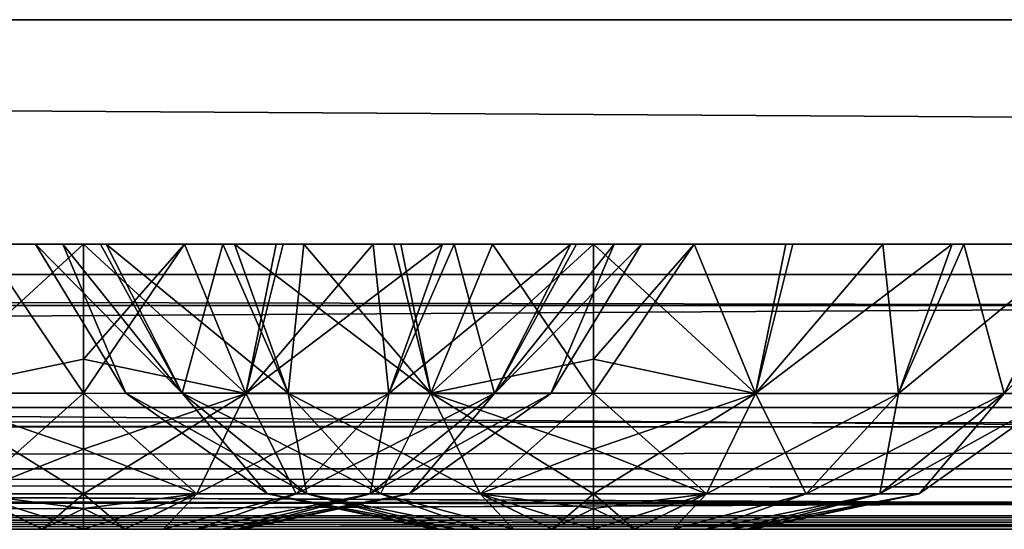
# Model space of a CAD drawing. Header units: millimetres. Extents: x -168 to 168, y -6 to 84.
# Tile 120 of 256: x -65.5 to -61.64, y -2 to 0. Entities that reach past the tile are written whole.
import ezdxf

# ---------------------------------------------------------------- set-up
doc = ezdxf.new("R2010")
doc.units = ezdxf.units.MM
doc.header["$LTSCALE"] = 65.185185
for name, color, linetype in [('14', 7, 'CONTINUOUS'), ('177', 7, 'CONTINUOUS'), ('207', 7, 'CONTINUOUS'), ('209', 7, 'CONTINUOUS'), ('213', 7, 'CONTINUOUS'), ('259', 7, 'CONTINUOUS'), ('260', 7, 'CONTINUOUS'), ('263', 7, 'CONTINUOUS'), ('325', 7, 'CONTINUOUS'), ('500', 7, 'CONTINUOUS'), ('501', 7, 'CONTINUOUS'), ('502', 7, 'CONTINUOUS'), ('54', 7, 'CONTINUOUS'), ('551', 7, 'CONTINUOUS'), ('552', 7, 'CONTINUOUS'), ('553', 7, 'CONTINUOUS'), ('57', 7, 'CONTINUOUS'), ('6', 7, 'CONTINUOUS'), ('63', 7, 'CONTINUOUS'), ('66', 7, 'CONTINUOUS'), ('67', 7, 'CONTINUOUS'), ('70', 7, 'CONTINUOUS')]:
    doc.layers.add(name, color=color, linetype=linetype)

msp = doc.modelspace()

# ---------------------------------------------------------------- linework, layer by layer
at = {"layer": '14', "linetype": 'Continuous'}
for points in [[(-123.8345, -1.5218, -124.8336), (123.8345, -1.7622, -124.7598), (-123.8345, -1.7622, -124.7598), (-123.8345, -1.5218, -124.8336)], [(123.8345, -1.5218, -124.8336), (123.8345, -1.7622, -124.7598), (-123.8345, -1.5218, -124.8336), (123.8345, -1.5218, -124.8336)], [(123.8345, -1.7622, -124.7598), (123.8345, -1.9366, -124.5778), (-123.8345, -1.7622, -124.7598), (123.8345, -1.7622, -124.7598)], [(-38.9332, -1.9508, -124.5504), (-41.0668, -1.9508, -124.5504), (-123.8345, -1.7622, -124.7598), (-38.9332, -1.9508, -124.5504)], [(38.9332, -1.9508, -124.5504), (-123.8345, -1.7622, -124.7598), (41.0668, -1.9508, -124.5504), (38.9332, -1.9508, -124.5504)], [(38.9332, -1.9508, -124.5504), (-38.9332, -1.9508, -124.5504), (-123.8345, -1.7622, -124.7598), (38.9332, -1.9508, -124.5504)], [(-123.8345, -1.9366, -124.5778), (-123.8345, -1.7622, -124.7598), (-41.0668, -1.9508, -124.5504), (-123.8345, -1.9366, -124.5778)], [(123.8345, -1.9366, -124.5778), (41.0668, -1.9508, -124.5504), (-123.8345, -1.7622, -124.7598), (123.8345, -1.9366, -124.5778)], [(-41.3668, -1.9616, -124.5262), (-123.8345, -1.9366, -124.5778), (-41.0668, -1.9508, -124.5504), (-41.3668, -1.9616, -124.5262)], [(-41.5149, -1.9736, -124.4944), (-123.8345, -1.9366, -124.5778), (-41.3668, -1.9616, -124.5262), (-41.5149, -1.9736, -124.4944)], [(-41.6443, -1.9856, -124.4533), (-123.8345, -1.9366, -124.5778), (-41.5149, -1.9736, -124.4944), (-41.6443, -1.9856, -124.4533)], [(-41.8745, -2, -124.334), (-123.8345, -1.9366, -124.5778), (-41.6443, -1.9856, -124.4533), (-41.8745, -2, -124.334)], [(-123.8345, -2, -124.334), (-123.8345, -1.9366, -124.5778), (-41.8745, -2, -124.334), (-123.8345, -2, -124.334)]]:
    msp.add_3dface(points, dxfattribs=at)
at = {"layer": '177', "linetype": 'Continuous'}
for points in [[(123.9009, 0, 124.9), (-123.9009, 0, 124.9), (123.8345, -1.5218, 124.8336), (123.9009, 0, 124.9)], [(123.8345, -1.5218, 124.8336), (-123.9009, 0, 124.9), (-123.8345, -1.5218, 124.8336), (123.8345, -1.5218, 124.8336)]]:
    msp.add_3dface(points, dxfattribs=at)
at = {"layer": '207', "linetype": 'Continuous'}
for points in [[(-120.2355, -1, -59.9675), (-120.6472, -1, -119.9336), (120.2355, -1, -59.9675), (-120.2355, -1, -59.9675)], [(-120.6472, -1, 119.9336), (120.6472, -1, 119.9336), (0, -1, 120.0983), (-120.6472, -1, 119.9336)], [(-59.9675, -1, 120.2355), (-120.6472, -1, 119.9336), (0, -1, 120.0983), (-59.9675, -1, 120.2355)], [(-120.6472, -1, 119.9336), (-120.2355, -1, 59.9675), (120.6472, -1, 119.9336), (-120.6472, -1, 119.9336)], [(-120.5943, -1, 120.2485), (-120.6472, -1, 119.9336), (-59.9675, -1, 120.2355), (-120.5943, -1, 120.2485)], [(120.2355, -1, -59.9675), (-120.6472, -1, -119.9336), (120.6472, -1, -119.9336), (120.2355, -1, -59.9675)], [(-120.5943, -1, -120.2485), (0, -1, -120.0983), (-120.6472, -1, -119.9336), (-120.5943, -1, -120.2485)], [(120.6472, -1, -119.9336), (-120.6472, -1, -119.9336), (0, -1, -120.0983), (120.6472, -1, -119.9336)], [(-119.9336, -1, 120.6472), (-120.5943, -1, 120.2485), (-59.9675, -1, 120.2355), (-119.9336, -1, 120.6472)], [(0, -1, -120.0983), (-120.5943, -1, -120.2485), (-59.9675, -1, -120.2355), (0, -1, -120.0983)], [(-120.5943, -1, -120.2485), (-120.4588, -1, -120.4588), (-59.9675, -1, -120.2355), (-120.5943, -1, -120.2485)], [(-120.4588, -1, -120.4588), (-120.2485, -1, -120.5943), (-59.9675, -1, -120.2355), (-120.4588, -1, -120.4588)], [(-120.2485, -1, -120.5943), (-119.9336, -1, -120.6472), (-59.9675, -1, -120.2355), (-120.2485, -1, -120.5943)], [(-120.0983, -1, 0), (-120.2355, -1, -59.9675), (120.0983, -1, 0), (-120.0983, -1, 0)], [(120.6472, -1, 119.9336), (-120.2355, -1, 59.9675), (120.2355, -1, 59.9675), (120.6472, -1, 119.9336)], [(-120.2355, -1, 59.9675), (-120.0983, -1, 0), (120.2355, -1, 59.9675), (-120.2355, -1, 59.9675)], [(120.0983, -1, 0), (-120.2355, -1, -59.9675), (120.2355, -1, -59.9675), (120.0983, -1, 0)], [(120.2355, -1, 59.9675), (-120.0983, -1, 0), (120.0983, -1, 0), (120.2355, -1, 59.9675)]]:
    msp.add_3dface(points, dxfattribs=at)
at = {"layer": '209', "linetype": 'Continuous'}
for points in [[(-120.0561, -1.1213, -120.7696), (-60.0287, -1.1213, -120.3571), (-119.9336, -1, -120.6472), (-120.0561, -1.1213, -120.7696)], [(-119.9336, -1, -120.6472), (-60.0287, -1.1213, -120.3571), (-59.9675, -1, -120.2355), (-119.9336, -1, -120.6472)]]:
    msp.add_3dface(points, dxfattribs=at)
at = {"layer": '213', "linetype": 'Continuous'}
for points in [[(-60.0287, -1.1213, 120.3571), (-120.0561, -1.1213, 120.7696), (-119.9336, -1, 120.6472), (-60.0287, -1.1213, 120.3571)], [(-60.0287, -1.1213, 120.3571), (-119.9336, -1, 120.6472), (-59.9675, -1, 120.2355), (-60.0287, -1.1213, 120.3571)]]:
    msp.add_3dface(points, dxfattribs=at)
at = {"layer": '259', "linetype": 'Continuous'}
for points in [[(106.3425, 0, -123.6095), (-112, 0, -123.8023), (121.0088, 0, -124.1092), (106.3425, 0, -123.6095)], [(-106.3425, 0, -123.6095), (-112, 0, -123.8023), (106.3425, 0, -123.6095), (-106.3425, 0, -123.6095)], [(121.0088, 0, -124.1092), (-112, 0, -125), (125, 0, -125), (121.0088, 0, -124.1092)], [(-112, 0, -123.8023), (-112, 0, -125), (121.0088, 0, -124.1092), (-112, 0, -123.8023)], [(104.9445, 0, -123.5717), (-106.3425, 0, -123.6095), (106.3425, 0, -123.6095), (104.9445, 0, -123.5717)], [(-104.9445, 0, -123.5718), (-106.3425, 0, -123.6095), (104.9445, 0, -123.5717), (-104.9445, 0, -123.5718)], [(103.5462, 0, -123.5522), (-104.9445, 0, -123.5718), (104.9445, 0, -123.5717), (103.5462, 0, -123.5522)], [(-103.5462, 0, -123.5522), (-104.9445, 0, -123.5718), (103.5462, 0, -123.5522), (-103.5462, 0, -123.5522)], [(-51.7735, 0, -123.2452), (-103.5462, 0, -123.5522), (51.7735, 0, -123.2453), (-51.7735, 0, -123.2452)], [(51.7735, 0, -123.2453), (-103.5462, 0, -123.5522), (103.5462, 0, -123.5522), (51.7735, 0, -123.2453)]]:
    msp.add_3dface(points, dxfattribs=at)
at = {"layer": '260', "linetype": 'Continuous'}
for points in [[(-112, 0, -125), (-112.0875, 1, -124.9913), (124.6586, 39.1161, -124.6586), (-112, 0, -125)], [(125, 0, -125), (-112, 0, -125), (124.6586, 39.1161, -124.6586), (125, 0, -125)]]:
    msp.add_3dface(points, dxfattribs=at)
at = {"layer": '263', "linetype": 'Continuous'}
for points in [[(-125, 0, 125), (112, 0, 125), (-124.6586, 39.1161, 124.6586), (-125, 0, 125)], [(112, 0, 125), (112.0875, 1, 124.9913), (-124.6586, 39.1161, 124.6586), (112, 0, 125)]]:
    msp.add_3dface(points, dxfattribs=at)
at = {"layer": '325', "linetype": 'Continuous'}
for points in [[(112, 0, 125), (-125, 0, 125), (-121.0088, 0, 124.1092), (112, 0, 125)], [(-106.3425, 0, 123.6095), (112, 0, 123.8023), (-121.0088, 0, 124.1092), (-106.3425, 0, 123.6095)], [(112, 0, 123.8023), (112, 0, 125), (-121.0088, 0, 124.1092), (112, 0, 123.8023)], [(106.3425, 0, 123.6095), (112, 0, 123.8023), (-106.3425, 0, 123.6095), (106.3425, 0, 123.6095)], [(-104.9445, 0, 123.5717), (106.3425, 0, 123.6095), (-106.3425, 0, 123.6095), (-104.9445, 0, 123.5717)], [(-103.5462, 0, 123.5522), (104.9445, 0, 123.5718), (-104.9445, 0, 123.5717), (-103.5462, 0, 123.5522)], [(104.9445, 0, 123.5718), (106.3425, 0, 123.6095), (-104.9445, 0, 123.5717), (104.9445, 0, 123.5718)], [(103.5462, 0, 123.5522), (104.9445, 0, 123.5718), (-103.5462, 0, 123.5522), (103.5462, 0, 123.5522)], [(-51.7735, 0, 123.2453), (103.5462, 0, 123.5522), (-103.5462, 0, 123.5522), (-51.7735, 0, 123.2453)]]:
    msp.add_3dface(points, dxfattribs=at)
at = {"layer": '500', "linetype": 'Continuous'}
for points in [[(-65.5635, -2, 46.0413), (-65.5629, -2, 44.9583), (-65.4125, -2, 46.1041), (-65.5635, -2, 46.0413)], [(-65.5629, -2, 44.9583), (-65.4121, -2, 44.8958), (-65.4125, -2, 46.1041), (-65.5629, -2, 44.9583)], [(-65.4125, -2, 46.1041), (-65.25, -2, 44.8744), (-65.25, -2, 46.1256), (-65.4125, -2, 46.1041)], [(-65.4121, -2, 44.8958), (-65.25, -2, 44.8744), (-65.4125, -2, 46.1041), (-65.4121, -2, 44.8958)], [(-65.0879, -2, 46.1042), (-65.25, -2, 46.1256), (-65.0875, -2, 44.8959), (-65.0879, -2, 46.1042)], [(-65.25, -2, 46.1256), (-65.25, -2, 44.8744), (-65.0875, -2, 44.8959), (-65.25, -2, 46.1256)], [(-64.9371, -2, 46.0417), (-65.0879, -2, 46.1042), (-65.0875, -2, 44.8959), (-64.9371, -2, 46.0417)], [(-64.9365, -2, 44.9587), (-64.9371, -2, 46.0417), (-65.0875, -2, 44.8959), (-64.9365, -2, 44.9587)], [(-64.8076, -2, 45.9423), (-64.9371, -2, 46.0417), (-64.9365, -2, 44.9587), (-64.8076, -2, 45.9423)], [(-64.8072, -2, 45.0582), (-64.8076, -2, 45.9423), (-64.9365, -2, 44.9587), (-64.8072, -2, 45.0582)], [(-64.7082, -2, 45.8127), (-64.8076, -2, 45.9423), (-64.8072, -2, 45.0582), (-64.7082, -2, 45.8127)], [(-64.7079, -2, 45.1877), (-64.7082, -2, 45.8127), (-64.8072, -2, 45.0582), (-64.7079, -2, 45.1877)], [(-64.6458, -2, 45.662), (-64.7082, -2, 45.8127), (-64.7079, -2, 45.1877), (-64.6458, -2, 45.662)], [(-64.6456, -2, 45.3385), (-64.6458, -2, 45.662), (-64.7079, -2, 45.1877), (-64.6456, -2, 45.3385)], [(-64.6244, -2, 45.5003), (-64.6458, -2, 45.662), (-64.6456, -2, 45.3385), (-64.6244, -2, 45.5003)]]:
    msp.add_3dface(points, dxfattribs=at)
at = {"layer": '501', "linetype": 'Continuous'}
for points in [[(-66.0058, -0.8815, 43.4094), (-65.25, -0.8815, 43.277), (-65.8871, -1.4659, 43.7495), (-66.0058, -0.8815, 43.4094)], [(-65.8871, -1.4659, 43.7495), (-65.25, -0.8815, 43.277), (-65.25, -1.3318, 43.5234), (-65.8871, -1.4659, 43.7495)], [(-65.25, -1.4658, 47.3629), (-65.6452, -0.8815, 47.6876), (-65.8871, -1.4659, 47.2505), (-65.25, -1.4658, 47.3629)], [(-65.25, -0.8815, 47.723), (-65.6452, -0.8815, 47.6876), (-65.25, -1.4658, 47.3629), (-65.25, -0.8815, 47.723)], [(-65.25, -1.3318, 47.4766), (-65.25, -0.8815, 47.723), (-65.25, -1.4658, 47.3629), (-65.25, -1.3318, 47.4766)], [(-65.25, -1.4658, 43.6371), (-65.8871, -1.4659, 43.7495), (-65.25, -1.3318, 43.5234), (-65.25, -1.4658, 43.6371)], [(-65.25, -1.4658, 47.3629), (-65.8871, -1.4659, 47.2505), (-65.25, -1.6856, 47.1105), (-65.25, -1.4658, 47.3629)], [(-65.8871, -1.4659, 43.7495), (-65.25, -1.4658, 43.6371), (-65.6943, -1.8609, 44.2794), (-65.8871, -1.4659, 43.7495)], [(-65.25, -1.8609, 46.799), (-65.8871, -1.4659, 47.2505), (-65.6943, -1.8609, 46.7206), (-65.25, -1.8609, 46.799)], [(-65.25, -1.6856, 47.1105), (-65.8871, -1.4659, 47.2505), (-65.25, -1.8609, 46.799), (-65.25, -1.6856, 47.1105)], [(-65.25, -1.4658, 43.6371), (-65.25, -1.6856, 43.8895), (-65.6943, -1.8609, 44.2794), (-65.25, -1.4658, 43.6371)], [(-65.6943, -1.8609, 44.2794), (-65.25, -1.6856, 43.8895), (-65.25, -1.8609, 44.201), (-65.6943, -1.8609, 44.2794)], [(-65.5635, -2, 46.0413), (-65.4125, -2, 46.1041), (-65.6943, -1.8609, 46.7206), (-65.5635, -2, 46.0413)], [(-65.4125, -2, 46.1041), (-65.25, -2, 46.1256), (-65.6943, -1.8609, 46.7206), (-65.4125, -2, 46.1041)], [(-65.6943, -1.8609, 46.7206), (-65.25, -2, 46.1256), (-65.25, -1.9185, 46.6457), (-65.6943, -1.8609, 46.7206)], [(-65.25, -1.8609, 46.799), (-65.6943, -1.8609, 46.7206), (-65.25, -1.9185, 46.6457), (-65.25, -1.8609, 46.799)], [(-65.4121, -2, 44.8958), (-65.6943, -1.8609, 44.2794), (-65.25, -1.8609, 44.201), (-65.4121, -2, 44.8958)], [(-65.4121, -2, 44.8958), (-65.5629, -2, 44.9583), (-65.6943, -1.8609, 44.2794), (-65.4121, -2, 44.8958)], [(-65.4121, -2, 44.8958), (-65.25, -1.8609, 44.201), (-65.25, -1.9185, 44.3543), (-65.4121, -2, 44.8958)], [(-65.25, -2, 44.8744), (-65.4121, -2, 44.8958), (-65.25, -1.9185, 44.3543), (-65.25, -2, 44.8744)]]:
    msp.add_3dface(points, dxfattribs=at)
at = {"layer": '502', "linetype": 'Continuous'}
for points in [[(-65.25, -0.8815, 47.723), (-65.25, -1.3318, 47.4766), (-64.6131, -1.4666, 47.2498), (-65.25, -0.8815, 47.723)], [(-65.25, -0.8815, 47.723), (-64.6131, -1.4666, 47.2498), (-64.4942, -0.8815, 47.5906), (-65.25, -0.8815, 47.723)], [(-65.25, -1.3318, 43.5234), (-65.25, -0.8815, 43.277), (-64.8548, -0.8815, 43.3124), (-65.25, -1.3318, 43.5234)], [(-64.6131, -1.4666, 43.7502), (-65.25, -1.4658, 43.6371), (-64.8548, -0.8815, 43.3124), (-64.6131, -1.4666, 43.7502)], [(-65.25, -1.4658, 43.6371), (-65.25, -1.3318, 43.5234), (-64.8548, -0.8815, 43.3124), (-65.25, -1.4658, 43.6371)], [(-64.4666, -0.8815, 43.4196), (-64.6131, -1.4666, 43.7502), (-64.8548, -0.8815, 43.3124), (-64.4666, -0.8815, 43.4196)], [(-64.0531, -1.4666, 44.0736), (-64.6131, -1.4666, 43.7502), (-64.1138, -0.8815, 43.5893), (-64.0531, -1.4666, 44.0736)], [(-64.1138, -0.8815, 43.5893), (-64.6131, -1.4666, 43.7502), (-64.4666, -0.8815, 43.4196), (-64.1138, -0.8815, 43.5893)], [(-64.4942, -0.8815, 47.5906), (-64.6131, -1.4666, 47.2498), (-63.8424, -0.8815, 47.2206), (-64.4942, -0.8815, 47.5906)], [(-64.6131, -1.4666, 47.2498), (-64.0531, -1.4666, 46.9264), (-63.8424, -0.8815, 47.2206), (-64.6131, -1.4666, 47.2498)], [(-63.7967, -0.8815, 43.8178), (-64.0531, -1.4666, 44.0736), (-64.1138, -0.8815, 43.5893), (-63.7967, -0.8815, 43.8178)], [(-63.6374, -1.4666, 44.569), (-64.0531, -1.4666, 44.0736), (-63.7967, -0.8815, 43.8178), (-63.6374, -1.4666, 44.569)], [(-64.0531, -1.4666, 46.9264), (-63.6374, -1.4666, 46.431), (-63.3385, -0.8815, 46.6349), (-64.0531, -1.4666, 46.9264)], [(-63.8424, -0.8815, 47.2206), (-64.0531, -1.4666, 46.9264), (-63.3385, -0.8815, 46.6349), (-63.8424, -0.8815, 47.2206)], [(-63.3165, -0.8815, 44.4031), (-63.6374, -1.4666, 44.569), (-63.7967, -0.8815, 43.8178), (-63.3165, -0.8815, 44.4031)], [(-63.0614, -0.8815, 45.1105), (-63.6374, -1.4666, 44.569), (-63.3165, -0.8815, 44.4031), (-63.0614, -0.8815, 45.1105)], [(-63.4162, -1.4666, 45.1766), (-63.6374, -1.4666, 44.569), (-63.0614, -0.8815, 45.1105), (-63.4162, -1.4666, 45.1766)], [(-63.3385, -0.8815, 46.6349), (-63.6374, -1.4666, 46.431), (-63.1679, -0.8814, 46.279), (-63.3385, -0.8815, 46.6349)], [(-63.6374, -1.4666, 46.431), (-63.4162, -1.4666, 45.8233), (-63.1679, -0.8814, 46.279), (-63.6374, -1.4666, 46.431)], [(-63.0608, -0.8815, 45.8864), (-63.4162, -1.4666, 45.1766), (-63.0614, -0.8815, 45.1105), (-63.0608, -0.8815, 45.8864)], [(-63.1679, -0.8814, 46.279), (-63.4162, -1.4666, 45.8233), (-63.0608, -0.8815, 45.8864), (-63.1679, -0.8814, 46.279)], [(-63.4162, -1.4666, 45.8233), (-63.4162, -1.4666, 45.1766), (-63.0608, -0.8815, 45.8864), (-63.4162, -1.4666, 45.8233)], [(-65.25, -1.3318, 47.4766), (-65.25, -1.4658, 47.3629), (-64.6131, -1.4666, 47.2498), (-65.25, -1.3318, 47.4766)], [(-65.25, -1.4658, 47.3629), (-65.25, -1.6856, 47.1105), (-64.8059, -1.8612, 46.72), (-65.25, -1.4658, 47.3629)], [(-65.25, -1.6856, 43.8895), (-65.25, -1.4658, 43.6371), (-64.6131, -1.4666, 43.7502), (-65.25, -1.6856, 43.8895)], [(-64.6131, -1.4666, 47.2498), (-65.25, -1.4658, 47.3629), (-64.8059, -1.8612, 46.72), (-64.6131, -1.4666, 47.2498)], [(-65.25, -1.8609, 44.201), (-64.6131, -1.4666, 43.7502), (-64.806, -1.8612, 44.28), (-65.25, -1.8609, 44.201)], [(-65.25, -1.8609, 44.201), (-65.25, -1.6856, 43.8895), (-64.6131, -1.4666, 43.7502), (-65.25, -1.8609, 44.201)], [(-64.6131, -1.4666, 43.7502), (-64.0531, -1.4666, 44.0736), (-64.806, -1.8612, 44.28), (-64.6131, -1.4666, 43.7502)], [(-64.806, -1.8612, 44.28), (-64.0531, -1.4666, 44.0736), (-64.4155, -1.8612, 44.5055), (-64.806, -1.8612, 44.28)], [(-64.4155, -1.8612, 46.4945), (-64.6131, -1.4666, 47.2498), (-64.8059, -1.8612, 46.72), (-64.4155, -1.8612, 46.4945)], [(-64.0531, -1.4666, 46.9264), (-64.6131, -1.4666, 47.2498), (-64.4155, -1.8612, 46.4945), (-64.0531, -1.4666, 46.9264)], [(-64.0531, -1.4666, 44.0736), (-63.6374, -1.4666, 44.569), (-64.4155, -1.8612, 44.5055), (-64.0531, -1.4666, 44.0736)], [(-64.4155, -1.8612, 44.5055), (-63.6374, -1.4666, 44.569), (-64.1257, -1.8612, 44.8509), (-64.4155, -1.8612, 44.5055)], [(-64.1257, -1.8612, 46.1491), (-64.0531, -1.4666, 46.9264), (-64.4155, -1.8612, 46.4945), (-64.1257, -1.8612, 46.1491)], [(-63.6374, -1.4666, 44.569), (-63.4162, -1.4666, 45.1766), (-64.1257, -1.8612, 44.8509), (-63.6374, -1.4666, 44.569)], [(-63.6374, -1.4666, 46.431), (-64.0531, -1.4666, 46.9264), (-64.1257, -1.8612, 46.1491), (-63.6374, -1.4666, 46.431)], [(-63.9715, -1.8612, 45.7254), (-63.6374, -1.4666, 46.431), (-64.1257, -1.8612, 46.1491), (-63.9715, -1.8612, 45.7254)], [(-64.1257, -1.8612, 44.8509), (-63.4162, -1.4666, 45.1766), (-63.9715, -1.8612, 45.2746), (-64.1257, -1.8612, 44.8509)], [(-63.4162, -1.4666, 45.1766), (-63.4162, -1.4666, 45.8233), (-63.9715, -1.8612, 45.2746), (-63.4162, -1.4666, 45.1766)], [(-63.9715, -1.8612, 45.2746), (-63.4162, -1.4666, 45.8233), (-63.9715, -1.8612, 45.7254), (-63.9715, -1.8612, 45.2746)], [(-63.4162, -1.4666, 45.8233), (-63.6374, -1.4666, 46.431), (-63.9715, -1.8612, 45.7254), (-63.4162, -1.4666, 45.8233)], [(-65.25, -1.6856, 47.1105), (-65.25, -1.8609, 46.799), (-64.8059, -1.8612, 46.72), (-65.25, -1.6856, 47.1105)], [(-65.25, -1.9185, 44.3543), (-65.25, -1.8609, 44.201), (-64.806, -1.8612, 44.28), (-65.25, -1.9185, 44.3543)], [(-65.25, -1.8609, 46.799), (-65.0879, -2, 46.1042), (-64.8059, -1.8612, 46.72), (-65.25, -1.8609, 46.799)], [(-65.0879, -2, 46.1042), (-65.25, -1.8609, 46.799), (-65.25, -1.9185, 46.6457), (-65.0879, -2, 46.1042)], [(-65.25, -2, 44.8744), (-65.25, -1.9185, 44.3543), (-64.806, -1.8612, 44.28), (-65.25, -2, 44.8744)], [(-65.0875, -2, 44.8959), (-65.25, -2, 44.8744), (-64.806, -1.8612, 44.28), (-65.0875, -2, 44.8959)], [(-65.0879, -2, 46.1042), (-64.9371, -2, 46.0417), (-64.8059, -1.8612, 46.72), (-65.0879, -2, 46.1042)], [(-64.9365, -2, 44.9587), (-65.0875, -2, 44.8959), (-64.806, -1.8612, 44.28), (-64.9365, -2, 44.9587)], [(-64.9371, -2, 46.0417), (-64.4155, -1.8612, 46.4945), (-64.8059, -1.8612, 46.72), (-64.9371, -2, 46.0417)], [(-64.9371, -2, 46.0417), (-64.8076, -2, 45.9423), (-64.4155, -1.8612, 46.4945), (-64.9371, -2, 46.0417)], [(-64.9365, -2, 44.9587), (-64.806, -1.8612, 44.28), (-64.4155, -1.8612, 44.5055), (-64.9365, -2, 44.9587)], [(-64.8072, -2, 45.0582), (-64.9365, -2, 44.9587), (-64.4155, -1.8612, 44.5055), (-64.8072, -2, 45.0582)], [(-64.8076, -2, 45.9423), (-64.1257, -1.8612, 46.1491), (-64.4155, -1.8612, 46.4945), (-64.8076, -2, 45.9423)], [(-64.8076, -2, 45.9423), (-64.7082, -2, 45.8127), (-64.1257, -1.8612, 46.1491), (-64.8076, -2, 45.9423)], [(-64.8072, -2, 45.0582), (-64.4155, -1.8612, 44.5055), (-64.1257, -1.8612, 44.8509), (-64.8072, -2, 45.0582)], [(-64.7079, -2, 45.1877), (-64.8072, -2, 45.0582), (-64.1257, -1.8612, 44.8509), (-64.7079, -2, 45.1877)], [(-64.7082, -2, 45.8127), (-64.6458, -2, 45.662), (-64.1257, -1.8612, 46.1491), (-64.7082, -2, 45.8127)], [(-64.7079, -2, 45.1877), (-64.1257, -1.8612, 44.8509), (-63.9715, -1.8612, 45.2746), (-64.7079, -2, 45.1877)], [(-64.6456, -2, 45.3385), (-64.7079, -2, 45.1877), (-63.9715, -1.8612, 45.2746), (-64.6456, -2, 45.3385)], [(-64.6458, -2, 45.662), (-64.6244, -2, 45.5003), (-63.9715, -1.8612, 45.7254), (-64.6458, -2, 45.662)], [(-64.6458, -2, 45.662), (-63.9715, -1.8612, 45.7254), (-64.1257, -1.8612, 46.1491), (-64.6458, -2, 45.662)], [(-64.6244, -2, 45.5003), (-64.6456, -2, 45.3385), (-63.9715, -1.8612, 45.2746), (-64.6244, -2, 45.5003)], [(-64.6244, -2, 45.5003), (-63.9715, -1.8612, 45.2746), (-63.9715, -1.8612, 45.7254), (-64.6244, -2, 45.5003)], [(-65.25, -2, 46.1256), (-65.0879, -2, 46.1042), (-65.25, -1.9185, 46.6457), (-65.25, -2, 46.1256)]]:
    msp.add_3dface(points, dxfattribs=at)
at = {"layer": '54', "linetype": 'Continuous'}
for points in [[(-60.4471, -1.5981, 120.9803), (-120.8947, -1.5981, 121.3988), (-120.0561, -1.1213, 120.7696), (-60.4471, -1.5981, 120.9803)], [(-60.0287, -1.1213, 120.3571), (-60.4471, -1.5981, 120.9803), (-120.0561, -1.1213, 120.7696), (-60.0287, -1.1213, 120.3571)], [(-120.8947, -1.5981, 121.3988), (-60.9358, -1.898, 121.7069), (-120.956, -1.6238, 121.4447), (-120.8947, -1.5981, 121.3988)], [(-60.4471, -1.5981, 120.9803), (-60.9358, -1.898, 121.7069), (-120.8947, -1.5981, 121.3988), (-60.4471, -1.5981, 120.9803)], [(-120.956, -1.6238, 121.4447), (-60.9358, -1.898, 121.7069), (-121.844, -1.8925, 122.1118), (-120.956, -1.6238, 121.4447)], [(-60.9358, -1.898, 121.7069), (-121.8705, -1.8979, 122.1316), (-121.844, -1.8925, 122.1118), (-60.9358, -1.898, 121.7069)], [(-121.8705, -1.8979, 122.1316), (-60.9358, -1.898, 121.7069), (-82.3233, -2, 122.5996), (-121.8705, -1.8979, 122.1316)], [(-60.9358, -1.898, 121.7069), (-41.7281, -2, 122.4074), (-82.3233, -2, 122.5996), (-60.9358, -1.898, 121.7069)]]:
    msp.add_3dface(points, dxfattribs=at)
at = {"layer": '551', "linetype": 'Continuous'}
for points in [[(-63.8756, -2, -32.7503), (-63.8542, -2, -32.912), (-63.8544, -2, -32.5885), (-63.8756, -2, -32.7503)], [(-63.8544, -2, -32.5885), (-63.8542, -2, -32.912), (-63.7921, -2, -32.4377), (-63.8544, -2, -32.5885)], [(-63.8542, -2, -32.912), (-63.7918, -2, -33.0627), (-63.7921, -2, -32.4377), (-63.8542, -2, -32.912)], [(-63.7921, -2, -32.4377), (-63.7918, -2, -33.0627), (-63.6928, -2, -32.3082), (-63.7921, -2, -32.4377)], [(-63.7918, -2, -33.0627), (-63.6924, -2, -33.1923), (-63.6928, -2, -32.3082), (-63.7918, -2, -33.0627)], [(-63.6928, -2, -32.3082), (-63.6924, -2, -33.1923), (-63.5635, -2, -32.2087), (-63.6928, -2, -32.3082)], [(-63.6924, -2, -33.1923), (-63.5629, -2, -33.2917), (-63.5635, -2, -32.2087), (-63.6924, -2, -33.1923)], [(-63.5635, -2, -32.2087), (-63.5629, -2, -33.2917), (-63.4125, -2, -32.1459), (-63.5635, -2, -32.2087)], [(-63.5629, -2, -33.2917), (-63.4121, -2, -33.3542), (-63.4125, -2, -32.1459), (-63.5629, -2, -33.2917)], [(-63.4125, -2, -32.1459), (-63.25, -2, -33.3756), (-63.25, -2, -32.1244), (-63.4125, -2, -32.1459)], [(-63.4121, -2, -33.3542), (-63.25, -2, -33.3756), (-63.4125, -2, -32.1459), (-63.4121, -2, -33.3542)], [(-63.0879, -2, -32.1458), (-63.25, -2, -32.1244), (-63.0875, -2, -33.3541), (-63.0879, -2, -32.1458)], [(-63.25, -2, -32.1244), (-63.25, -2, -33.3756), (-63.0875, -2, -33.3541), (-63.25, -2, -32.1244)], [(-62.9371, -2, -32.2083), (-63.0879, -2, -32.1458), (-63.0875, -2, -33.3541), (-62.9371, -2, -32.2083)], [(-62.9365, -2, -33.2913), (-62.9371, -2, -32.2083), (-63.0875, -2, -33.3541), (-62.9365, -2, -33.2913)], [(-62.8076, -2, -32.3077), (-62.9371, -2, -32.2083), (-62.9365, -2, -33.2913), (-62.8076, -2, -32.3077)], [(-62.8072, -2, -33.1918), (-62.8076, -2, -32.3077), (-62.9365, -2, -33.2913), (-62.8072, -2, -33.1918)], [(-62.7082, -2, -32.4373), (-62.8076, -2, -32.3077), (-62.8072, -2, -33.1918), (-62.7082, -2, -32.4373)], [(-62.7079, -2, -33.0623), (-62.7082, -2, -32.4373), (-62.8072, -2, -33.1918), (-62.7079, -2, -33.0623)], [(-62.6458, -2, -32.588), (-62.7082, -2, -32.4373), (-62.7079, -2, -33.0623), (-62.6458, -2, -32.588)], [(-62.6456, -2, -32.9115), (-62.6458, -2, -32.588), (-62.7079, -2, -33.0623), (-62.6456, -2, -32.9115)], [(-62.6244, -2, -32.7497), (-62.6458, -2, -32.588), (-62.6456, -2, -32.9115), (-62.6244, -2, -32.7497)]]:
    msp.add_3dface(points, dxfattribs=at)
at = {"layer": '552', "linetype": 'Continuous'}
for points in [[(-65.4392, -0.8815, -33.1364), (-65.3321, -0.8814, -33.529), (-65.0845, -1.4659, -33.0735), (-65.4392, -0.8815, -33.1364)], [(-65.4386, -0.8815, -32.3605), (-65.4392, -0.8815, -33.1364), (-65.0845, -1.4659, -32.4265), (-65.4386, -0.8815, -32.3605)], [(-65.0845, -1.4659, -32.4265), (-65.4392, -0.8815, -33.1364), (-65.0845, -1.4659, -33.0735), (-65.0845, -1.4659, -32.4265)], [(-65.1835, -0.8815, -31.6531), (-65.4386, -0.8815, -32.3605), (-64.8632, -1.4659, -31.8186), (-65.1835, -0.8815, -31.6531)], [(-64.8632, -1.4659, -31.8186), (-65.4386, -0.8815, -32.3605), (-65.0845, -1.4659, -32.4265), (-64.8632, -1.4659, -31.8186)], [(-65.3321, -0.8814, -33.529), (-65.1615, -0.8815, -33.8849), (-64.8632, -1.4659, -33.6814), (-65.3321, -0.8814, -33.529)], [(-65.0845, -1.4659, -33.0735), (-65.3321, -0.8814, -33.529), (-64.8632, -1.4659, -33.6814), (-65.0845, -1.4659, -33.0735)], [(-64.7033, -0.8815, -31.0678), (-65.1835, -0.8815, -31.6531), (-64.8632, -1.4659, -31.8186), (-64.7033, -0.8815, -31.0678)], [(-65.1615, -0.8815, -33.8849), (-64.6576, -0.8815, -34.4706), (-64.4474, -1.4659, -34.177), (-65.1615, -0.8815, -33.8849)], [(-64.8632, -1.4659, -33.6814), (-65.1615, -0.8815, -33.8849), (-64.4474, -1.4659, -34.177), (-64.8632, -1.4659, -33.6814)], [(-64.4474, -1.4659, -31.323), (-64.7033, -0.8815, -31.0678), (-64.8632, -1.4659, -31.8186), (-64.4474, -1.4659, -31.323)], [(-64.3862, -0.8815, -30.8393), (-64.7033, -0.8815, -31.0678), (-64.4474, -1.4659, -31.323), (-64.3862, -0.8815, -30.8393)], [(-64.6576, -0.8815, -34.4706), (-64.0058, -0.8815, -34.8406), (-63.8871, -1.4659, -34.5005), (-64.6576, -0.8815, -34.4706)], [(-64.4474, -1.4659, -34.177), (-64.6576, -0.8815, -34.4706), (-63.8871, -1.4659, -34.5005), (-64.4474, -1.4659, -34.177)], [(-63.8871, -1.4659, -30.9995), (-64.3862, -0.8815, -30.8393), (-64.4474, -1.4659, -31.323), (-63.8871, -1.4659, -30.9995)], [(-64.0334, -0.8815, -30.6696), (-64.3862, -0.8815, -30.8393), (-63.8871, -1.4659, -30.9995), (-64.0334, -0.8815, -30.6696)], [(-63.6452, -0.8815, -30.5624), (-64.0334, -0.8815, -30.6696), (-63.8871, -1.4659, -30.9995), (-63.6452, -0.8815, -30.5624)], [(-64.0058, -0.8815, -34.8406), (-63.25, -0.8815, -34.973), (-63.8871, -1.4659, -34.5005), (-64.0058, -0.8815, -34.8406)], [(-63.8871, -1.4659, -34.5005), (-63.25, -0.8815, -34.973), (-63.25, -1.3318, -34.7266), (-63.8871, -1.4659, -34.5005)], [(-63.25, -1.4658, -30.8871), (-63.6452, -0.8815, -30.5624), (-63.8871, -1.4659, -30.9995), (-63.25, -1.4658, -30.8871)], [(-63.25, -0.8815, -30.527), (-63.6452, -0.8815, -30.5624), (-63.25, -1.4658, -30.8871), (-63.25, -0.8815, -30.527)], [(-63.25, -1.3318, -30.7734), (-63.25, -0.8815, -30.527), (-63.25, -1.4658, -30.8871), (-63.25, -1.3318, -30.7734)], [(-63.25, -1.4658, -34.6129), (-63.8871, -1.4659, -34.5005), (-63.25, -1.3318, -34.7266), (-63.25, -1.4658, -34.6129)], [(-64.8632, -1.4659, -31.8186), (-65.0845, -1.4659, -32.4265), (-64.3749, -1.8609, -32.1005), (-64.8632, -1.4659, -31.8186)], [(-65.0845, -1.4659, -32.4265), (-65.0845, -1.4659, -33.0735), (-64.5292, -1.8609, -32.5244), (-65.0845, -1.4659, -32.4265)], [(-64.3749, -1.8609, -32.1005), (-65.0845, -1.4659, -32.4265), (-64.5292, -1.8609, -32.5244), (-64.3749, -1.8609, -32.1005)], [(-65.0845, -1.4659, -33.0735), (-64.8632, -1.4659, -33.6814), (-64.5292, -1.8609, -32.9756), (-65.0845, -1.4659, -33.0735)], [(-64.5292, -1.8609, -32.5244), (-65.0845, -1.4659, -33.0735), (-64.5292, -1.8609, -32.9756), (-64.5292, -1.8609, -32.5244)], [(-64.4474, -1.4659, -31.323), (-64.8632, -1.4659, -31.8186), (-64.0849, -1.8609, -31.755), (-64.4474, -1.4659, -31.323)], [(-64.0849, -1.8609, -31.755), (-64.8632, -1.4659, -31.8186), (-64.3749, -1.8609, -32.1005), (-64.0849, -1.8609, -31.755)], [(-64.8632, -1.4659, -33.6814), (-64.4474, -1.4659, -34.177), (-64.3749, -1.8609, -33.3995), (-64.8632, -1.4659, -33.6814)], [(-64.5292, -1.8609, -32.9756), (-64.8632, -1.4659, -33.6814), (-64.3749, -1.8609, -33.3995), (-64.5292, -1.8609, -32.9756)], [(-63.6943, -1.8609, -31.5294), (-64.4474, -1.4659, -31.323), (-64.0849, -1.8609, -31.755), (-63.6943, -1.8609, -31.5294)], [(-64.4474, -1.4659, -34.177), (-63.8871, -1.4659, -34.5005), (-64.0849, -1.8609, -33.745), (-64.4474, -1.4659, -34.177)], [(-64.3749, -1.8609, -33.3995), (-64.4474, -1.4659, -34.177), (-64.0849, -1.8609, -33.745), (-64.3749, -1.8609, -33.3995)], [(-63.8871, -1.4659, -30.9995), (-64.4474, -1.4659, -31.323), (-63.6943, -1.8609, -31.5294), (-63.8871, -1.4659, -30.9995)], [(-64.0849, -1.8609, -33.745), (-63.8871, -1.4659, -34.5005), (-63.6943, -1.8609, -33.9706), (-64.0849, -1.8609, -33.745)], [(-63.8871, -1.4659, -34.5005), (-63.25, -1.4658, -34.6129), (-63.6943, -1.8609, -33.9706), (-63.8871, -1.4659, -34.5005)], [(-63.25, -1.4658, -30.8871), (-63.8871, -1.4659, -30.9995), (-63.25, -1.6856, -31.1395), (-63.25, -1.4658, -30.8871)], [(-63.25, -1.8609, -31.451), (-63.8871, -1.4659, -30.9995), (-63.6943, -1.8609, -31.5294), (-63.25, -1.8609, -31.451)], [(-63.25, -1.6856, -31.1395), (-63.8871, -1.4659, -30.9995), (-63.25, -1.8609, -31.451), (-63.25, -1.6856, -31.1395)], [(-63.25, -1.4658, -34.6129), (-63.25, -1.6856, -34.3605), (-63.6943, -1.8609, -33.9706), (-63.25, -1.4658, -34.6129)], [(-63.6943, -1.8609, -33.9706), (-63.25, -1.6856, -34.3605), (-63.25, -1.8609, -34.049), (-63.6943, -1.8609, -33.9706)], [(-63.8544, -2, -32.5885), (-63.7921, -2, -32.4377), (-64.5292, -1.8609, -32.5244), (-63.8544, -2, -32.5885)], [(-63.7921, -2, -32.4377), (-64.3749, -1.8609, -32.1005), (-64.5292, -1.8609, -32.5244), (-63.7921, -2, -32.4377)], [(-63.8756, -2, -32.7503), (-63.8544, -2, -32.5885), (-64.5292, -1.8609, -32.5244), (-63.8756, -2, -32.7503)], [(-63.8756, -2, -32.7503), (-64.5292, -1.8609, -32.5244), (-64.5292, -1.8609, -32.9756), (-63.8756, -2, -32.7503)], [(-63.8542, -2, -32.912), (-64.5292, -1.8609, -32.9756), (-64.3749, -1.8609, -33.3995), (-63.8542, -2, -32.912)], [(-63.8542, -2, -32.912), (-63.8756, -2, -32.7503), (-64.5292, -1.8609, -32.9756), (-63.8542, -2, -32.912)], [(-63.7921, -2, -32.4377), (-63.6928, -2, -32.3082), (-64.3749, -1.8609, -32.1005), (-63.7921, -2, -32.4377)], [(-63.6928, -2, -32.3082), (-64.0849, -1.8609, -31.755), (-64.3749, -1.8609, -32.1005), (-63.6928, -2, -32.3082)], [(-63.6924, -2, -33.1923), (-63.7918, -2, -33.0627), (-64.3749, -1.8609, -33.3995), (-63.6924, -2, -33.1923)], [(-63.7918, -2, -33.0627), (-63.8542, -2, -32.912), (-64.3749, -1.8609, -33.3995), (-63.7918, -2, -33.0627)], [(-63.6924, -2, -33.1923), (-64.3749, -1.8609, -33.3995), (-64.0849, -1.8609, -33.745), (-63.6924, -2, -33.1923)], [(-63.6928, -2, -32.3082), (-63.5635, -2, -32.2087), (-64.0849, -1.8609, -31.755), (-63.6928, -2, -32.3082)], [(-63.5635, -2, -32.2087), (-63.6943, -1.8609, -31.5294), (-64.0849, -1.8609, -31.755), (-63.5635, -2, -32.2087)], [(-63.5629, -2, -33.2917), (-63.6924, -2, -33.1923), (-64.0849, -1.8609, -33.745), (-63.5629, -2, -33.2917)], [(-63.5629, -2, -33.2917), (-64.0849, -1.8609, -33.745), (-63.6943, -1.8609, -33.9706), (-63.5629, -2, -33.2917)], [(-63.4125, -2, -32.1459), (-63.25, -2, -32.1244), (-63.6943, -1.8609, -31.5294), (-63.4125, -2, -32.1459)], [(-63.6943, -1.8609, -31.5294), (-63.25, -2, -32.1244), (-63.25, -1.9185, -31.6043), (-63.6943, -1.8609, -31.5294)], [(-63.5635, -2, -32.2087), (-63.4125, -2, -32.1459), (-63.6943, -1.8609, -31.5294), (-63.5635, -2, -32.2087)], [(-63.25, -1.8609, -31.451), (-63.6943, -1.8609, -31.5294), (-63.25, -1.9185, -31.6043), (-63.25, -1.8609, -31.451)], [(-63.4121, -2, -33.3542), (-63.5629, -2, -33.2917), (-63.6943, -1.8609, -33.9706), (-63.4121, -2, -33.3542)], [(-63.4121, -2, -33.3542), (-63.6943, -1.8609, -33.9706), (-63.25, -1.8609, -34.049), (-63.4121, -2, -33.3542)], [(-63.4121, -2, -33.3542), (-63.25, -1.8609, -34.049), (-63.25, -1.9185, -33.8957), (-63.4121, -2, -33.3542)], [(-63.25, -2, -33.3756), (-63.4121, -2, -33.3542), (-63.25, -1.9185, -33.8957), (-63.25, -2, -33.3756)]]:
    msp.add_3dface(points, dxfattribs=at)
at = {"layer": '553', "linetype": 'Continuous'}
for points in [[(-63.25, -0.8815, -30.527), (-63.25, -1.3318, -30.7734), (-62.6131, -1.4666, -31.0002), (-63.25, -0.8815, -30.527)], [(-63.25, -0.8815, -30.527), (-62.6131, -1.4666, -31.0002), (-62.4942, -0.8815, -30.6594), (-63.25, -0.8815, -30.527)], [(-63.25, -1.3318, -34.7266), (-63.25, -0.8815, -34.973), (-62.8548, -0.8815, -34.9376), (-63.25, -1.3318, -34.7266)], [(-63.25, -1.4658, -34.6129), (-63.25, -1.3318, -34.7266), (-62.8548, -0.8815, -34.9376), (-63.25, -1.4658, -34.6129)], [(-62.6131, -1.4666, -34.4998), (-63.25, -1.4658, -34.6129), (-62.8548, -0.8815, -34.9376), (-62.6131, -1.4666, -34.4998)], [(-62.4666, -0.8815, -34.8304), (-62.6131, -1.4666, -34.4998), (-62.8548, -0.8815, -34.9376), (-62.4666, -0.8815, -34.8304)], [(-62.0531, -1.4666, -34.1764), (-62.6131, -1.4666, -34.4998), (-62.1138, -0.8815, -34.6607), (-62.0531, -1.4666, -34.1764)], [(-62.1138, -0.8815, -34.6607), (-62.6131, -1.4666, -34.4998), (-62.4666, -0.8815, -34.8304), (-62.1138, -0.8815, -34.6607)], [(-62.4942, -0.8815, -30.6594), (-62.6131, -1.4666, -31.0002), (-61.8424, -0.8815, -31.0294), (-62.4942, -0.8815, -30.6594)], [(-62.6131, -1.4666, -31.0002), (-62.0531, -1.4666, -31.3236), (-61.8424, -0.8815, -31.0294), (-62.6131, -1.4666, -31.0002)], [(-61.7967, -0.8815, -34.4322), (-62.0531, -1.4666, -34.1764), (-62.1138, -0.8815, -34.6607), (-61.7967, -0.8815, -34.4322)], [(-61.6374, -1.4666, -33.681), (-62.0531, -1.4666, -34.1764), (-61.7967, -0.8815, -34.4322), (-61.6374, -1.4666, -33.681)], [(-62.0531, -1.4666, -31.3236), (-61.6374, -1.4666, -31.819), (-61.3385, -0.8815, -31.6151), (-62.0531, -1.4666, -31.3236)], [(-61.8424, -0.8815, -31.0294), (-62.0531, -1.4666, -31.3236), (-61.3385, -0.8815, -31.6151), (-61.8424, -0.8815, -31.0294)], [(-61.3165, -0.8815, -33.8469), (-61.6374, -1.4666, -33.681), (-61.7967, -0.8815, -34.4322), (-61.3165, -0.8815, -33.8469)], [(-61.4162, -1.4666, -33.0734), (-61.6374, -1.4666, -33.681), (-61.0614, -0.8815, -33.1395), (-61.4162, -1.4666, -33.0734)], [(-61.0614, -0.8815, -33.1395), (-61.6374, -1.4666, -33.681), (-61.3165, -0.8815, -33.8469), (-61.0614, -0.8815, -33.1395)], [(-63.25, -1.3318, -30.7734), (-63.25, -1.4658, -30.8871), (-62.6131, -1.4666, -31.0002), (-63.25, -1.3318, -30.7734)], [(-63.25, -1.4658, -30.8871), (-63.25, -1.6856, -31.1395), (-62.8059, -1.8612, -31.53), (-63.25, -1.4658, -30.8871)], [(-62.6131, -1.4666, -31.0002), (-63.25, -1.4658, -30.8871), (-62.8059, -1.8612, -31.53), (-62.6131, -1.4666, -31.0002)], [(-63.25, -1.6856, -34.3605), (-63.25, -1.4658, -34.6129), (-62.6131, -1.4666, -34.4998), (-63.25, -1.6856, -34.3605)], [(-63.25, -1.8609, -34.049), (-62.6131, -1.4666, -34.4998), (-62.806, -1.8612, -33.97), (-63.25, -1.8609, -34.049)], [(-63.25, -1.8609, -34.049), (-63.25, -1.6856, -34.3605), (-62.6131, -1.4666, -34.4998), (-63.25, -1.8609, -34.049)], [(-62.6131, -1.4666, -34.4998), (-62.0531, -1.4666, -34.1764), (-62.806, -1.8612, -33.97), (-62.6131, -1.4666, -34.4998)], [(-62.806, -1.8612, -33.97), (-62.0531, -1.4666, -34.1764), (-62.4155, -1.8612, -33.7445), (-62.806, -1.8612, -33.97)], [(-62.4155, -1.8612, -31.7555), (-62.6131, -1.4666, -31.0002), (-62.8059, -1.8612, -31.53), (-62.4155, -1.8612, -31.7555)], [(-62.0531, -1.4666, -31.3236), (-62.6131, -1.4666, -31.0002), (-62.4155, -1.8612, -31.7555), (-62.0531, -1.4666, -31.3236)], [(-62.0531, -1.4666, -34.1764), (-61.6374, -1.4666, -33.681), (-62.4155, -1.8612, -33.7445), (-62.0531, -1.4666, -34.1764)], [(-62.1257, -1.8612, -32.1009), (-62.0531, -1.4666, -31.3236), (-62.4155, -1.8612, -31.7555), (-62.1257, -1.8612, -32.1009)], [(-62.4155, -1.8612, -33.7445), (-61.6374, -1.4666, -33.681), (-62.1257, -1.8612, -33.3991), (-62.4155, -1.8612, -33.7445)], [(-61.6374, -1.4666, -33.681), (-61.4162, -1.4666, -33.0734), (-62.1257, -1.8612, -33.3991), (-61.6374, -1.4666, -33.681)], [(-61.6374, -1.4666, -31.819), (-62.0531, -1.4666, -31.3236), (-62.1257, -1.8612, -32.1009), (-61.6374, -1.4666, -31.819)], [(-61.9715, -1.8612, -32.5246), (-61.6374, -1.4666, -31.819), (-62.1257, -1.8612, -32.1009), (-61.9715, -1.8612, -32.5246)], [(-62.1257, -1.8612, -33.3991), (-61.4162, -1.4666, -33.0734), (-61.9715, -1.8612, -32.9754), (-62.1257, -1.8612, -33.3991)], [(-61.9715, -1.8612, -32.9754), (-61.4162, -1.4666, -32.4267), (-61.9715, -1.8612, -32.5246), (-61.9715, -1.8612, -32.9754)], [(-61.4162, -1.4666, -33.0734), (-61.4162, -1.4666, -32.4267), (-61.9715, -1.8612, -32.9754), (-61.4162, -1.4666, -33.0734)], [(-61.4162, -1.4666, -32.4267), (-61.6374, -1.4666, -31.819), (-61.9715, -1.8612, -32.5246), (-61.4162, -1.4666, -32.4267)], [(-63.25, -1.6856, -31.1395), (-63.25, -1.8609, -31.451), (-62.8059, -1.8612, -31.53), (-63.25, -1.6856, -31.1395)], [(-63.25, -1.9185, -33.8957), (-63.25, -1.8609, -34.049), (-62.806, -1.8612, -33.97), (-63.25, -1.9185, -33.8957)], [(-63.0879, -2, -32.1458), (-63.25, -1.8609, -31.451), (-63.25, -1.9185, -31.6043), (-63.0879, -2, -32.1458)], [(-63.25, -1.8609, -31.451), (-63.0879, -2, -32.1458), (-62.8059, -1.8612, -31.53), (-63.25, -1.8609, -31.451)], [(-63.0875, -2, -33.3541), (-63.25, -2, -33.3756), (-62.806, -1.8612, -33.97), (-63.0875, -2, -33.3541)], [(-63.25, -2, -33.3756), (-63.25, -1.9185, -33.8957), (-62.806, -1.8612, -33.97), (-63.25, -2, -33.3756)], [(-63.0879, -2, -32.1458), (-62.9371, -2, -32.2083), (-62.8059, -1.8612, -31.53), (-63.0879, -2, -32.1458)], [(-62.9365, -2, -33.2913), (-63.0875, -2, -33.3541), (-62.806, -1.8612, -33.97), (-62.9365, -2, -33.2913)], [(-62.9371, -2, -32.2083), (-62.4155, -1.8612, -31.7555), (-62.8059, -1.8612, -31.53), (-62.9371, -2, -32.2083)], [(-62.9371, -2, -32.2083), (-62.8076, -2, -32.3077), (-62.4155, -1.8612, -31.7555), (-62.9371, -2, -32.2083)], [(-62.8072, -2, -33.1918), (-62.9365, -2, -33.2913), (-62.4155, -1.8612, -33.7445), (-62.8072, -2, -33.1918)], [(-62.9365, -2, -33.2913), (-62.806, -1.8612, -33.97), (-62.4155, -1.8612, -33.7445), (-62.9365, -2, -33.2913)], [(-62.8076, -2, -32.3077), (-62.1257, -1.8612, -32.1009), (-62.4155, -1.8612, -31.7555), (-62.8076, -2, -32.3077)], [(-62.8076, -2, -32.3077), (-62.7082, -2, -32.4373), (-62.1257, -1.8612, -32.1009), (-62.8076, -2, -32.3077)], [(-62.7079, -2, -33.0623), (-62.8072, -2, -33.1918), (-62.1257, -1.8612, -33.3991), (-62.7079, -2, -33.0623)], [(-62.8072, -2, -33.1918), (-62.4155, -1.8612, -33.7445), (-62.1257, -1.8612, -33.3991), (-62.8072, -2, -33.1918)], [(-62.7082, -2, -32.4373), (-62.6458, -2, -32.588), (-62.1257, -1.8612, -32.1009), (-62.7082, -2, -32.4373)], [(-62.6456, -2, -32.9115), (-62.7079, -2, -33.0623), (-61.9715, -1.8612, -32.9754), (-62.6456, -2, -32.9115)], [(-62.7079, -2, -33.0623), (-62.1257, -1.8612, -33.3991), (-61.9715, -1.8612, -32.9754), (-62.7079, -2, -33.0623)], [(-62.6458, -2, -32.588), (-61.9715, -1.8612, -32.5246), (-62.1257, -1.8612, -32.1009), (-62.6458, -2, -32.588)], [(-62.6458, -2, -32.588), (-62.6244, -2, -32.7497), (-61.9715, -1.8612, -32.5246), (-62.6458, -2, -32.588)], [(-62.6244, -2, -32.7497), (-62.6456, -2, -32.9115), (-61.9715, -1.8612, -32.9754), (-62.6244, -2, -32.7497)], [(-62.6244, -2, -32.7497), (-61.9715, -1.8612, -32.9754), (-61.9715, -1.8612, -32.5246), (-62.6244, -2, -32.7497)], [(-63.25, -2, -32.1244), (-63.0879, -2, -32.1458), (-63.25, -1.9185, -31.6043), (-63.25, -2, -32.1244)]]:
    msp.add_3dface(points, dxfattribs=at)
at = {"layer": '57', "linetype": 'Continuous'}
for points in [[(-42.0084, -2, 124.0618), (-124.334, -2, 123.8345), (-42.0544, -2, 123.762), (-42.0084, -2, 124.0618)], [(-124.3168, -2, 123.9648), (-124.334, -2, 123.8345), (-42.0084, -2, 124.0618), (-124.3168, -2, 123.9648)], [(-124.334, -2, 123.8345), (-122.9176, -2, 122.9176), (-42.0544, -2, 123.762), (-124.334, -2, 123.8345)], [(-124.2668, -2, 124.0849), (-124.3168, -2, 123.9648), (-42.0084, -2, 124.0618), (-124.2668, -2, 124.0849)], [(-124.1877, -2, 124.1878), (-124.2668, -2, 124.0849), (-41.8745, -2, 124.334), (-124.1877, -2, 124.1878)], [(-41.8745, -2, 124.334), (-124.2668, -2, 124.0849), (-42.0084, -2, 124.0618), (-41.8745, -2, 124.334)], [(-124.0848, -2, 124.2669), (-124.1877, -2, 124.1878), (-41.8745, -2, 124.334), (-124.0848, -2, 124.2669)], [(-123.9647, -2, 124.3168), (-124.0848, -2, 124.2669), (-41.8745, -2, 124.334), (-123.9647, -2, 124.3168)], [(-123.8345, -2, 124.334), (-123.9647, -2, 124.3168), (-41.8745, -2, 124.334), (-123.8345, -2, 124.334)], [(-122.9176, -2, 122.9176), (-41.9694, -2, 122.742), (-42.0544, -2, 123.1456), (-122.9176, -2, 122.9176)], [(-122.9176, -2, 122.9176), (-42.0544, -2, 123.1456), (-42.0544, -2, 123.762), (-122.9176, -2, 122.9176)], [(-122.9176, -2, 122.9176), (-82.3233, -2, 122.5996), (-41.9694, -2, 122.742), (-122.9176, -2, 122.9176)], [(-82.3233, -2, 122.5996), (-41.7281, -2, 122.4074), (-41.9694, -2, 122.742), (-82.3233, -2, 122.5996)]]:
    msp.add_3dface(points, dxfattribs=at)
at = {"layer": '6', "linetype": 'Continuous'}
for points in [[(-120.8155, -1.5635, -121.3397), (-60.4511, -1.5981, -120.9804), (-120.0561, -1.1213, -120.7696), (-120.8155, -1.5635, -121.3397)], [(-120.0561, -1.1213, -120.7696), (-60.4511, -1.5981, -120.9804), (-60.0287, -1.1213, -120.3571), (-120.0561, -1.1213, -120.7696)], [(-120.8935, -1.5978, -121.3982), (-60.4511, -1.5981, -120.9804), (-120.8155, -1.5635, -121.3397), (-120.8935, -1.5978, -121.3982)], [(-121.7777, -1.8785, -122.0619), (-60.9379, -1.898, -121.7069), (-120.9497, -1.6214, -121.4404), (-121.7777, -1.8785, -122.0619)], [(-120.9497, -1.6214, -121.4404), (-60.9379, -1.898, -121.7069), (-120.8935, -1.5978, -121.3982), (-120.9497, -1.6214, -121.4404)], [(-120.8935, -1.5978, -121.3982), (-60.9379, -1.898, -121.7069), (-60.4511, -1.5981, -120.9804), (-120.8935, -1.5978, -121.3982)], [(-121.8701, -1.8978, -122.1313), (-60.9379, -1.898, -121.7069), (-121.7777, -1.8785, -122.0619), (-121.8701, -1.8978, -122.1313)], [(-121.8701, -1.8978, -122.1313), (-82.3233, -2, -122.5996), (-60.9379, -1.898, -121.7069), (-121.8701, -1.8978, -122.1313)], [(-82.3233, -2, -122.5996), (-41.7281, -2, -122.4074), (-60.9379, -1.898, -121.7069), (-82.3233, -2, -122.5996)]]:
    msp.add_3dface(points, dxfattribs=at)
at = {"layer": '63', "linetype": 'Continuous'}
for points in [[(-122.9176, -2, -122.9176), (-123.8345, -2, -124.334), (-41.8745, -2, -124.334), (-122.9176, -2, -122.9176)], [(-82.3233, -2, -122.5996), (-122.9176, -2, -122.9176), (-41.8745, -2, -124.334), (-82.3233, -2, -122.5996)], [(-82.3233, -2, -122.5996), (-41.8745, -2, -124.334), (-42.0085, -2, -124.0618), (-82.3233, -2, -122.5996)], [(-42.0544, -2, -123.7619), (-82.3233, -2, -122.5996), (-42.0085, -2, -124.0618), (-42.0544, -2, -123.7619)], [(-82.3233, -2, -122.5996), (-42.0544, -2, -123.7619), (-42.0544, -2, -123.1456), (-82.3233, -2, -122.5996)], [(-41.9694, -2, -122.742), (-82.3233, -2, -122.5996), (-42.0544, -2, -123.1456), (-41.9694, -2, -122.742)], [(-41.7281, -2, -122.4074), (-82.3233, -2, -122.5996), (-41.9694, -2, -122.742), (-41.7281, -2, -122.4074)]]:
    msp.add_3dface(points, dxfattribs=at)
at = {"layer": '66', "linetype": 'Continuous'}
for points in [[(123.9009, 0, -124.9), (-123.8345, -1.5218, -124.8336), (-123.9009, 0, -124.9), (123.9009, 0, -124.9)], [(123.8345, -1.5218, -124.8336), (-123.8345, -1.5218, -124.8336), (123.9009, 0, -124.9), (123.8345, -1.5218, -124.8336)]]:
    msp.add_3dface(points, dxfattribs=at)
at = {"layer": '67', "linetype": 'Continuous'}
for points in [[(123.9009, 0, 124.9), (-123.9009, 0, -124.9), (-123.9009, 0, 124.9), (123.9009, 0, 124.9)], [(123.9009, 0, -124.9), (-123.9009, 0, -124.9), (123.9009, 0, 124.9), (123.9009, 0, -124.9)]]:
    msp.add_3dface(points, dxfattribs=at)
at = {"layer": '70', "linetype": 'Continuous'}
for points in [[(123.8345, -1.7622, 124.7598), (123.8345, -1.5218, 124.8336), (-123.8345, -1.7622, 124.7598), (123.8345, -1.7622, 124.7598)], [(-123.8345, -1.7622, 124.7598), (123.8345, -1.5218, 124.8336), (-123.8345, -1.5218, 124.8336), (-123.8345, -1.7622, 124.7598)], [(-123.8345, -1.9366, 124.5778), (123.8345, -1.7622, 124.7598), (-123.8345, -1.7622, 124.7598), (-123.8345, -1.9366, 124.5778)], [(-123.8345, -1.9366, 124.5778), (-41.0668, -1.9508, 124.5504), (123.8345, -1.7622, 124.7598), (-123.8345, -1.9366, 124.5778)], [(-123.8345, -2, 124.334), (-41.0668, -1.9508, 124.5504), (-123.8345, -1.9366, 124.5778), (-123.8345, -2, 124.334)], [(-41.0668, -1.9508, 124.5504), (-123.8345, -2, 124.334), (-41.3671, -1.9616, 124.5261), (-41.0668, -1.9508, 124.5504)], [(-41.3671, -1.9616, 124.5261), (-123.8345, -2, 124.334), (-41.5148, -1.9736, 124.4944), (-41.3671, -1.9616, 124.5261)], [(-41.5148, -1.9736, 124.4944), (-123.8345, -2, 124.334), (-41.6446, -1.9856, 124.4532), (-41.5148, -1.9736, 124.4944)], [(-123.8345, -2, 124.334), (-41.8745, -2, 124.334), (-41.6446, -1.9856, 124.4532), (-123.8345, -2, 124.334)]]:
    msp.add_3dface(points, dxfattribs=at)

doc.saveas('drawing.dxf')
